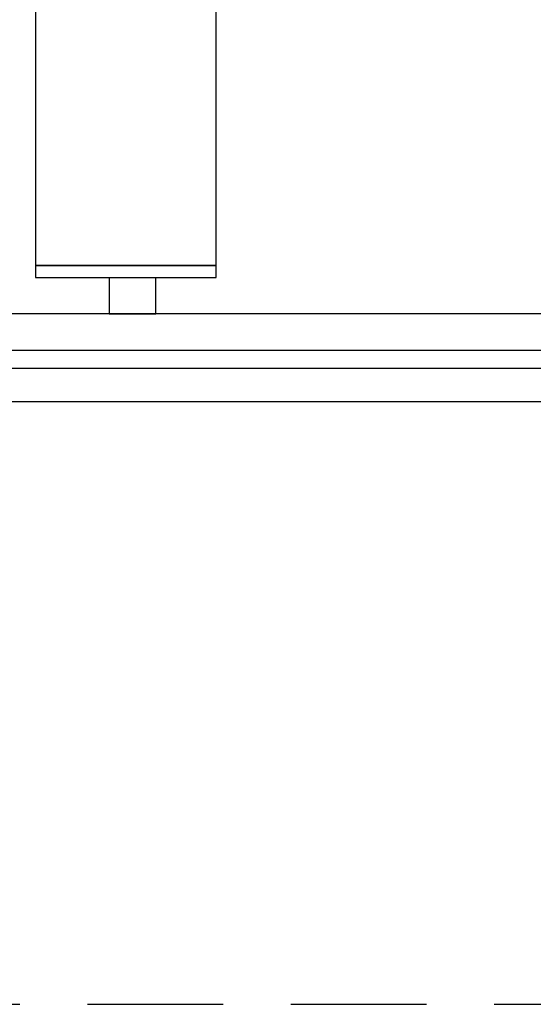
# Model space of a CAD drawing. Extents: x 40.7 to 137.4, y -250.8 to -221.5.
# Tile 127 of 256: x 60.1 to 61, y -240.8 to -239.1. Entities that reach past the tile are written whole.
import ezdxf

# ---------------------------------------------------------------- set-up
doc = ezdxf.new("R2010")
doc.units = 0
doc.header["$MEASUREMENT"] = 0
doc.linetypes.add('HIDDEN', pattern=[0.375, 0.25, -0.125])
doc.layers.add('paredes1', color=8, linetype='CONTINUOUS')

msp = doc.modelspace()

# ---------------------------------------------------------------- linework, layer by layer
at = {"layer": 'paredes1'}
for p, q in [((60.4651, -239.5428), (60.1651, -239.5428)), ((60.1651, -239.5428), (60.4651, -239.5428)), ((60.2874, -239.5628), (60.2874, -239.623)), ((60.2874, -239.5628), (60.3651, -239.5628)), ((60.3651, -239.623), (60.3651, -239.5628)), ((65.4165, -239.623), (60.0352, -239.623)), ((60.2874, -239.623), (60.3651, -239.623)), ((60.0352, -239.683), (65.4165, -239.683)), ((60.0352, -239.713), (65.4165, -239.713)), ((60.0352, -239.7686), (65.4165, -239.7686))]:
    msp.add_line(p, q, dxfattribs=at)
at = {"layer": 'paredes1', "linetype": 'HIDDEN', "ltscale": 0.9}
msp.add_line((55.5267, -240.7686), (77.9018, -240.7686), dxfattribs=at)
at = {"layer": 'paredes1'}
msp.add_lwpolyline([(60.4651, -239.5628), (60.4651, -239.0228), (60.1651, -239.0228), (60.1651, -239.5628)], close=True, dxfattribs=at)

doc.saveas('drawing.dxf')
